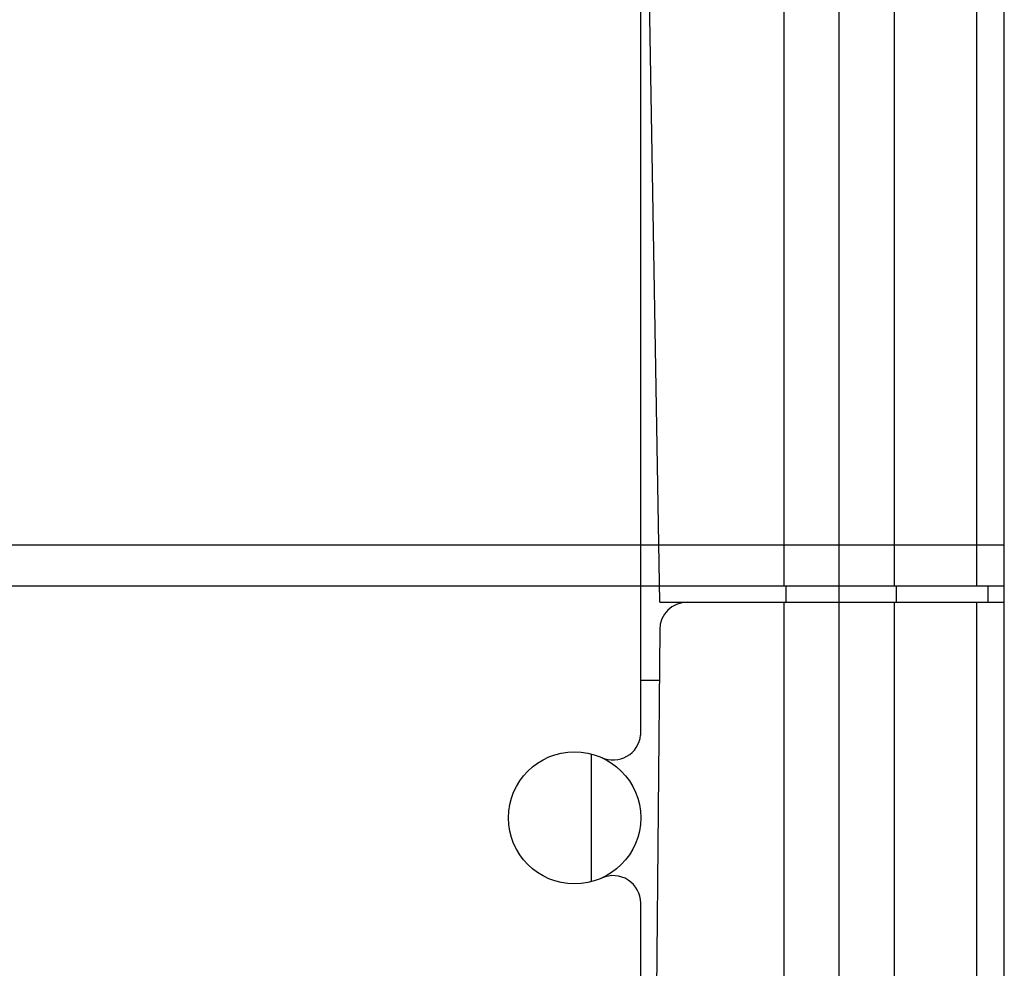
# Model space of a CAD drawing. Header units: millimetres. Extents: x 802 to 9345, y -804 to 1180.
# Tile 88 of 189: x 1801 to 1819, y 5 to 22. Entities that reach past the tile are written whole.
import ezdxf

# ---------------------------------------------------------------- set-up
doc = ezdxf.new("R2010")
doc.units = ezdxf.units.MM
doc.header["$LTSCALE"] = 30.734
doc.layers.get('0').update_dxf_attribs({"linetype": 'CONTINUOUS'})

msp = doc.modelspace()

# ---------------------------------------------------------------- linework, layer by layer
at = {"linetype": 'Continuous'}
for p, q in [((1816.209, -29.814), (1816.209, 31.052)), ((1818.709, 11.686), (1818.709, 29.552)), ((1819.209, 11.686), (1819.209, 29.552)), ((1819.209, -28.514), (1819.209, 29.552)), ((1815.209, 29.472), (1815.209, 11.686)), ((1817.209, 29.472), (1817.209, 11.686)), ((1812.959, 11.386), (1812.761, 22.703)), ((1812.609, 8.972), (1812.609, 22.472)), ((1819.209, 12.425), (1739.209, 12.425)), ((1739.209, 11.686), (1819.209, 11.686)), ((1812.609, 11.686), (1819.209, 11.686)), ((1815.245, 11.686), (1815.245, 11.386)), ((1817.245, 11.686), (1817.245, 11.386)), ((1818.909, 11.686), (1818.909, 11.386)), ((1812.959, 11.386), (1819.209, 11.386)), ((1815.209, 11.386), (1815.209, -28.514)), ((1817.209, 11.386), (1817.209, -28.514)), ((1818.709, -28.514), (1818.709, 11.386)), ((1812.954, 10.89), (1812.705, -17.623)), ((1812.609, 9.972), (1812.946, 9.972)), ((1811.709, 8.626), (1811.709, 6.319)), ((1812.609, -9.028), (1812.609, 5.923))]:
    msp.add_line(p, q, dxfattribs=at)
msp.add_circle((1811.409, 7.472), 1.2, dxfattribs=at)
for centre, start, end in [((1813.454, 10.886), 90, 179.5), ((1812.109, 9.022), 245.6843, 354.3537), ((1812.109, 5.923), 0, 114.3157)]:
    msp.add_arc(centre, 0.5, start, end, dxfattribs=at)

doc.saveas('drawing.dxf')
